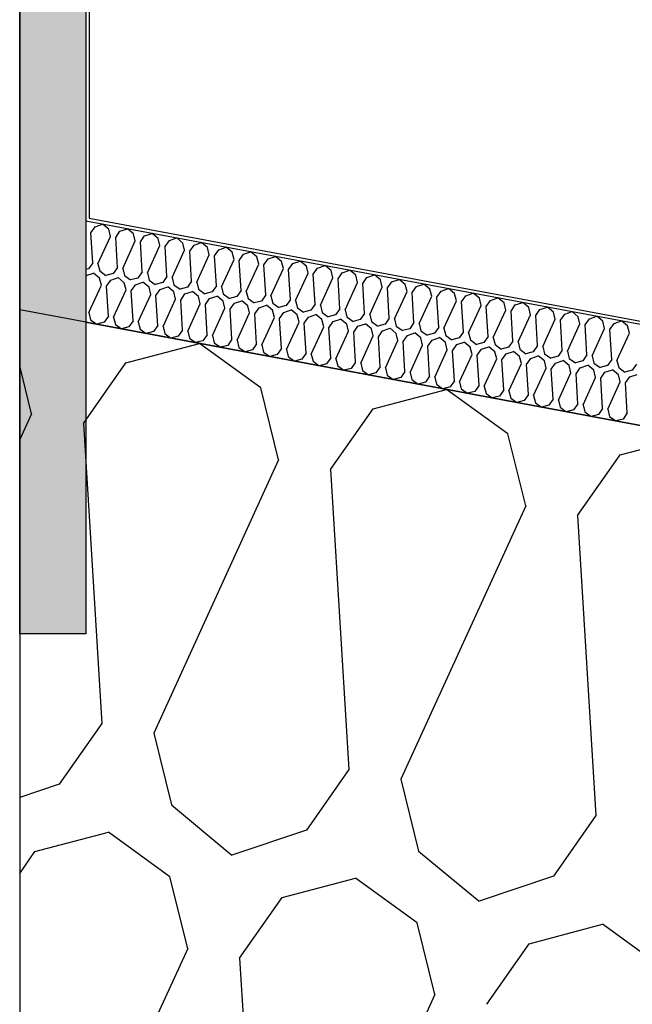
# Model space of a CAD drawing. Header units: millimetres. Extents: x -20520 to 12860, y -2780 to 10870.
# Tile 15 of 147: x -12900 to -12715, y 8038 to 8335. Entities that reach past the tile are written whole.
import ezdxf
from ezdxf.enums import TextEntityAlignment as Align

# ---------------------------------------------------------------- set-up
doc = ezdxf.new("R2010")
doc.units = ezdxf.units.MM
doc.header["$LTSCALE"] = 0.5
doc.header["$MEASUREMENT"] = 0
doc.linetypes.add('Akselinje', pattern=[1500, 1000, -200, 100, -200])
doc.linetypes.add('PLINE', pattern=[0])
for name, color, linetype in [('223- Bjelker (Skravur)(Nye konstruksjoner)', 7, 'Continuous'), ('231- Bærende yttervegger (Skravur)(Nye konstruksjoner)', 7, 'Continuous'), ('262- Taktekking (Skravur)(Nye konstruksjoner)', 7, 'Continuous'), ('82-- Modullinjer(Nye konstruksjoner)', 7, 'Continuous'), ('858- Detaljer(Nye konstruksjoner)', 7, 'Continuous')]:
    doc.layers.add(name, color=color, linetype=linetype)
doc.layers.add('262- Taktekking(Nye konstruksjoner)', color=7, linetype='Continuous', lineweight=0)
doc.styles.add('GENERATED_STYLE_1', font='arial.ttf')
doc.linetypes.add('Membran', pattern='A,0,[2,A-2607.160 Prinsippsnitt fløy F1.Shx,S=0.253968,R=0,X=0,Y=0],-32,0', length=32)

# ---------------------------------------------------------------- blocks, each defined once
blk = doc.blocks.new('*X26')
at = {"layer": '262- Taktekking (Skravur)(Nye konstruksjoner)', "linetype": 'PLINE'}
for p, q in [((-12878.48, 8270.98), (-12877.2, 8272.81)), ((-12877.2, 8272.81), (-12874.95, 8273.56)), ((-12873.13, 8272.05), (-12874.95, 8273.56)), ((-12872.59, 8269.88), (-12873.13, 8272.05)), ((-12869.74, 8271.42), (-12867.49, 8272.17)), ((-12865.67, 8270.66), (-12867.49, 8272.17)), ((-12877.93, 8261.92), (-12878.48, 8270.98)), ((-12876.36, 8261.63), (-12872.59, 8269.88)), ((-12871.02, 8269.59), (-12869.74, 8271.42)), ((-12870.47, 8260.54), (-12871.02, 8269.59)), ((-12865.13, 8268.49), (-12865.67, 8270.66)), ((-12863.56, 8268.2), (-12862.28, 8270.03)), ((-12862.28, 8270.03), (-12860.03, 8270.79)), ((-12858.21, 8269.27), (-12860.03, 8270.79)), ((-12857.67, 8267.1), (-12858.21, 8269.27)), ((-12854.82, 8268.64), (-12852.57, 8269.4)), ((-12850.75, 8267.88), (-12852.57, 8269.4)), ((-12868.9, 8260.24), (-12865.13, 8268.49)), ((-12863.01, 8259.15), (-12863.56, 8268.2)), ((-12861.44, 8258.85), (-12857.67, 8267.1)), ((-12856.1, 8266.81), (-12854.82, 8268.64)), ((-12855.55, 8257.76), (-12856.1, 8266.81)), ((-12850.21, 8265.71), (-12850.75, 8267.88)), ((-12848.64, 8265.42), (-12847.36, 8267.25)), ((-12847.36, 8267.25), (-12845.11, 8268.01)), ((-12843.29, 8266.49), (-12845.11, 8268.01)), ((-12842.75, 8264.32), (-12843.29, 8266.49)), ((-12839.9, 8265.86), (-12837.65, 8266.62)), ((-12835.83, 8265.1), (-12837.65, 8266.62)), ((-12853.98, 8257.47), (-12850.21, 8265.71)), ((-12848.09, 8256.37), (-12848.64, 8265.42)), ((-12846.53, 8256.08), (-12842.75, 8264.32)), ((-12841.18, 8264.03), (-12839.9, 8265.86)), ((-12840.63, 8254.98), (-12841.18, 8264.03)), ((-12839.07, 8254.69), (-12835.29, 8262.93)), ((-12835.29, 8262.93), (-12835.83, 8265.1)), ((-12833.72, 8262.64), (-12832.44, 8264.47)), ((-12832.44, 8264.47), (-12830.19, 8265.23)), ((-12828.37, 8263.71), (-12830.19, 8265.23)), ((-12827.83, 8261.54), (-12828.37, 8263.71)), ((-12826.27, 8261.25), (-12824.98, 8263.08)), ((-12824.98, 8263.08), (-12822.74, 8263.84)), ((-12820.91, 8262.32), (-12822.74, 8263.84)), ((-12879.21, 8260.1), (-12880, 8259.89)), ((-12877.93, 8261.92), (-12879.21, 8260.1)), ((-12876.36, 8261.63), (-12875.83, 8259.47)), ((-12870.47, 8260.54), (-12871.75, 8258.71)), ((-12868.9, 8260.24), (-12868.37, 8258.08)), ((-12833.17, 8253.59), (-12833.72, 8262.64)), ((-12831.61, 8253.3), (-12827.83, 8261.54)), ((-12825.71, 8252.2), (-12826.27, 8261.25)), ((-12824.15, 8251.91), (-12820.37, 8260.16)), ((-12820.37, 8260.16), (-12820.91, 8262.32)), ((-12818.81, 8259.86), (-12817.52, 8261.69)), ((-12817.52, 8261.69), (-12815.28, 8262.45)), ((-12813.45, 8260.93), (-12815.28, 8262.45)), ((-12812.91, 8258.77), (-12813.45, 8260.93)), ((-12811.35, 8258.47), (-12810.06, 8260.3)), ((-12810.06, 8260.3), (-12807.82, 8261.06)), ((-12805.99, 8259.54), (-12807.82, 8261.06)), ((-12880, 8257.99), (-12879.95, 8258.06)), ((-12879.95, 8258.06), (-12877.7, 8258.82)), ((-12875.87, 8257.3), (-12877.7, 8258.82)), ((-12875.34, 8255.13), (-12875.87, 8257.3)), ((-12875.83, 8259.47), (-12873.97, 8258.12)), ((-12871.75, 8258.71), (-12873.97, 8258.12)), ((-12872.49, 8256.67), (-12870.24, 8257.43)), ((-12868.41, 8255.91), (-12870.24, 8257.43)), ((-12868.37, 8258.08), (-12866.51, 8256.73)), ((-12864.29, 8257.32), (-12866.51, 8256.73)), ((-12863.01, 8259.15), (-12864.29, 8257.32)), ((-12861.44, 8258.85), (-12860.91, 8256.69)), ((-12855.55, 8257.76), (-12856.83, 8255.93)), ((-12853.98, 8257.47), (-12853.45, 8255.3)), ((-12818.25, 8250.81), (-12818.81, 8259.86)), ((-12816.69, 8250.52), (-12812.91, 8258.77)), ((-12810.79, 8249.42), (-12811.35, 8258.47)), ((-12809.23, 8249.13), (-12805.45, 8257.38)), ((-12805.45, 8257.38), (-12805.99, 8259.54)), ((-12803.89, 8257.09), (-12802.61, 8258.91)), ((-12803.33, 8248.03), (-12803.89, 8257.09)), ((-12802.61, 8258.91), (-12800.36, 8259.67)), ((-12798.53, 8258.15), (-12800.36, 8259.67)), ((-12797.99, 8255.99), (-12798.53, 8258.15)), ((-12796.43, 8255.7), (-12795.15, 8257.52)), ((-12795.15, 8257.52), (-12792.9, 8258.28)), ((-12791.07, 8256.77), (-12792.9, 8258.28)), ((-12879.11, 8246.89), (-12875.34, 8255.13)), ((-12873.77, 8254.84), (-12872.49, 8256.67)), ((-12873.22, 8245.79), (-12873.77, 8254.84)), ((-12867.88, 8253.74), (-12868.41, 8255.91)), ((-12866.31, 8253.45), (-12865.03, 8255.28)), ((-12865.03, 8255.28), (-12862.78, 8256.04)), ((-12860.95, 8254.52), (-12862.78, 8256.04)), ((-12860.42, 8252.36), (-12860.95, 8254.52)), ((-12860.91, 8256.69), (-12859.05, 8255.34)), ((-12856.83, 8255.93), (-12859.05, 8255.34)), ((-12857.57, 8253.89), (-12855.32, 8254.65)), ((-12853.49, 8253.13), (-12855.32, 8254.65)), ((-12853.45, 8255.3), (-12851.59, 8253.95)), ((-12849.37, 8254.54), (-12851.59, 8253.95)), ((-12848.09, 8256.37), (-12849.37, 8254.54)), ((-12846.53, 8256.08), (-12845.99, 8253.91)), ((-12840.63, 8254.98), (-12841.91, 8253.15)), ((-12839.07, 8254.69), (-12838.53, 8252.52)), ((-12801.77, 8247.74), (-12797.99, 8255.99)), ((-12795.88, 8246.64), (-12796.43, 8255.7)), ((-12794.31, 8246.35), (-12790.53, 8254.6)), ((-12790.53, 8254.6), (-12791.07, 8256.77)), ((-12788.97, 8254.31), (-12787.69, 8256.13)), ((-12788.42, 8245.25), (-12788.97, 8254.31)), ((-12787.69, 8256.13), (-12785.44, 8256.89)), ((-12783.61, 8255.38), (-12785.44, 8256.89)), ((-12783.07, 8253.21), (-12783.61, 8255.38)), ((-12781.51, 8252.92), (-12780.23, 8254.75)), ((-12780.23, 8254.75), (-12777.98, 8255.5)), ((-12776.15, 8253.99), (-12777.98, 8255.5)), ((-12772.77, 8253.36), (-12770.52, 8254.11)), ((-12768.69, 8252.6), (-12770.52, 8254.11)), ((-12871.65, 8245.5), (-12867.88, 8253.74)), ((-12865.76, 8244.4), (-12866.31, 8253.45)), ((-12864.19, 8244.11), (-12860.42, 8252.36)), ((-12858.85, 8252.06), (-12857.57, 8253.89)), ((-12858.3, 8243.01), (-12858.85, 8252.06)), ((-12852.96, 8250.97), (-12853.49, 8253.13)), ((-12851.39, 8250.67), (-12850.11, 8252.5)), ((-12850.11, 8252.5), (-12847.86, 8253.26)), ((-12846.03, 8251.74), (-12847.86, 8253.26)), ((-12845.5, 8249.58), (-12846.03, 8251.74)), ((-12845.99, 8253.91), (-12844.13, 8252.57)), ((-12841.91, 8253.15), (-12844.13, 8252.57)), ((-12843.93, 8249.29), (-12842.65, 8251.11)), ((-12842.65, 8251.11), (-12840.4, 8251.87)), ((-12838.58, 8250.35), (-12840.4, 8251.87)), ((-12838.53, 8252.52), (-12836.67, 8251.18)), ((-12834.45, 8251.76), (-12836.67, 8251.18)), ((-12833.17, 8253.59), (-12834.45, 8251.76)), ((-12831.61, 8253.3), (-12831.07, 8251.13)), ((-12831.07, 8251.13), (-12829.21, 8249.79)), ((-12825.71, 8252.2), (-12826.99, 8250.37)), ((-12824.15, 8251.91), (-12823.61, 8249.74)), ((-12786.85, 8244.96), (-12783.07, 8253.21)), ((-12780.96, 8243.86), (-12781.51, 8252.92)), ((-12779.39, 8243.57), (-12775.61, 8251.82)), ((-12775.61, 8251.82), (-12776.15, 8253.99)), ((-12774.05, 8251.53), (-12772.77, 8253.36)), ((-12773.5, 8242.47), (-12774.05, 8251.53)), ((-12768.16, 8250.43), (-12768.69, 8252.6)), ((-12766.59, 8250.14), (-12765.31, 8251.97)), ((-12765.31, 8251.97), (-12763.06, 8252.72)), ((-12761.23, 8251.21), (-12763.06, 8252.72)), ((-12760.7, 8249.04), (-12761.23, 8251.21)), ((-12757.85, 8250.58), (-12755.6, 8251.34)), ((-12753.77, 8249.82), (-12755.6, 8251.34)), ((-12856.73, 8242.72), (-12852.96, 8250.97)), ((-12850.84, 8241.62), (-12851.39, 8250.67)), ((-12849.27, 8241.33), (-12845.5, 8249.58)), ((-12843.38, 8240.23), (-12843.93, 8249.29)), ((-12841.81, 8239.94), (-12838.04, 8248.19)), ((-12838.04, 8248.19), (-12838.58, 8250.35)), ((-12836.47, 8247.9), (-12835.19, 8249.72)), ((-12835.19, 8249.72), (-12832.94, 8250.48)), ((-12831.12, 8248.97), (-12832.94, 8250.48)), ((-12830.58, 8246.8), (-12831.12, 8248.97)), ((-12826.99, 8250.37), (-12829.21, 8249.79)), ((-12829.01, 8246.51), (-12827.73, 8248.33)), ((-12827.73, 8248.33), (-12825.48, 8249.09)), ((-12823.66, 8247.58), (-12825.48, 8249.09)), ((-12823.61, 8249.74), (-12821.75, 8248.4)), ((-12819.54, 8248.98), (-12821.75, 8248.4)), ((-12818.25, 8250.81), (-12819.54, 8248.98)), ((-12816.69, 8250.52), (-12816.15, 8248.35)), ((-12816.15, 8248.35), (-12814.29, 8247.01)), ((-12810.79, 8249.42), (-12812.08, 8247.59)), ((-12809.23, 8249.13), (-12808.69, 8246.96)), ((-12771.93, 8242.18), (-12768.16, 8250.43)), ((-12766.04, 8241.09), (-12766.59, 8250.14)), ((-12764.47, 8240.79), (-12760.7, 8249.04)), ((-12759.13, 8248.75), (-12757.85, 8250.58)), ((-12758.58, 8239.7), (-12759.13, 8248.75)), ((-12753.24, 8247.65), (-12753.77, 8249.82)), ((-12751.67, 8247.36), (-12750.39, 8249.19)), ((-12750.39, 8249.19), (-12748.14, 8249.95)), ((-12746.31, 8248.43), (-12748.14, 8249.95)), ((-12745.78, 8246.26), (-12746.31, 8248.43)), ((-12742.93, 8247.8), (-12740.68, 8248.56)), ((-12738.85, 8247.04), (-12740.68, 8248.56)), ((-12879.11, 8246.89), (-12878.57, 8244.72)), ((-12873.22, 8245.79), (-12874.5, 8243.96)), ((-12871.65, 8245.5), (-12871.11, 8243.33)), ((-12835.92, 8238.84), (-12836.47, 8247.9)), ((-12834.35, 8238.55), (-12830.58, 8246.8)), ((-12828.46, 8237.45), (-12829.01, 8246.51)), ((-12826.89, 8237.16), (-12823.12, 8245.41)), ((-12823.12, 8245.41), (-12823.66, 8247.58)), ((-12821.55, 8245.12), (-12820.27, 8246.95)), ((-12821, 8236.06), (-12821.55, 8245.12)), ((-12820.27, 8246.95), (-12818.02, 8247.7)), ((-12816.2, 8246.19), (-12818.02, 8247.7)), ((-12815.66, 8244.02), (-12816.2, 8246.19)), ((-12812.08, 8247.59), (-12814.29, 8247.01)), ((-12814.09, 8243.73), (-12812.81, 8245.56)), ((-12812.81, 8245.56), (-12810.56, 8246.31)), ((-12808.74, 8244.8), (-12810.56, 8246.31)), ((-12808.69, 8246.96), (-12806.83, 8245.62)), ((-12804.62, 8246.2), (-12806.83, 8245.62)), ((-12803.33, 8248.03), (-12804.62, 8246.2)), ((-12801.77, 8247.74), (-12801.23, 8245.57)), ((-12801.23, 8245.57), (-12799.37, 8244.23)), ((-12795.88, 8246.64), (-12797.16, 8244.81)), ((-12794.31, 8246.35), (-12793.77, 8244.18)), ((-12788.42, 8245.25), (-12789.7, 8243.43)), ((-12757.01, 8239.4), (-12753.24, 8247.65)), ((-12751.12, 8238.31), (-12751.67, 8247.36)), ((-12749.55, 8238.02), (-12745.78, 8246.26)), ((-12744.21, 8245.97), (-12742.93, 8247.8)), ((-12743.66, 8236.92), (-12744.21, 8245.97)), ((-12738.32, 8244.87), (-12738.85, 8247.04)), ((-12736.75, 8244.58), (-12735.47, 8246.41)), ((-12735.47, 8246.41), (-12733.22, 8247.17)), ((-12731.39, 8245.65), (-12733.22, 8247.17)), ((-12730.86, 8243.48), (-12731.39, 8245.65)), ((-12728.01, 8245.02), (-12725.76, 8245.78)), ((-12723.93, 8244.26), (-12725.76, 8245.78)), ((-12878.57, 8244.72), (-12876.72, 8243.38)), ((-12874.5, 8243.96), (-12876.72, 8243.38)), ((-12871.11, 8243.33), (-12869.26, 8241.99)), ((-12867.04, 8242.57), (-12869.26, 8241.99)), ((-12865.76, 8244.4), (-12867.04, 8242.57)), ((-12864.19, 8244.11), (-12863.65, 8241.94)), ((-12858.3, 8243.01), (-12859.58, 8241.18)), ((-12856.73, 8242.72), (-12856.19, 8240.55)), ((-12819.43, 8235.77), (-12815.66, 8244.02)), ((-12813.54, 8234.67), (-12814.09, 8243.73)), ((-12811.97, 8234.38), (-12808.2, 8242.63)), ((-12808.2, 8242.63), (-12808.74, 8244.8)), ((-12806.63, 8242.34), (-12805.35, 8244.17)), ((-12806.08, 8233.29), (-12806.63, 8242.34)), ((-12805.35, 8244.17), (-12803.1, 8244.92)), ((-12801.28, 8243.41), (-12803.1, 8244.92)), ((-12800.74, 8241.24), (-12801.28, 8243.41)), ((-12797.16, 8244.81), (-12799.37, 8244.23)), ((-12799.17, 8240.95), (-12797.89, 8242.78)), ((-12797.89, 8242.78), (-12795.64, 8243.54)), ((-12793.82, 8242.02), (-12795.64, 8243.54)), ((-12793.77, 8244.18), (-12791.91, 8242.84)), ((-12789.7, 8243.43), (-12791.91, 8242.84)), ((-12790.43, 8241.39), (-12788.18, 8242.15)), ((-12786.36, 8240.63), (-12788.18, 8242.15)), ((-12786.85, 8244.96), (-12786.31, 8242.79)), ((-12786.31, 8242.79), (-12784.45, 8241.45)), ((-12780.96, 8243.86), (-12782.24, 8242.04)), ((-12779.39, 8243.57), (-12778.85, 8241.41)), ((-12773.5, 8242.47), (-12774.78, 8240.65)), ((-12771.93, 8242.18), (-12771.39, 8240.02)), ((-12742.09, 8236.63), (-12738.32, 8244.87)), ((-12736.2, 8235.53), (-12736.75, 8244.58)), ((-12734.63, 8235.24), (-12730.86, 8243.48)), ((-12729.29, 8243.19), (-12728.01, 8245.02)), ((-12728.74, 8234.14), (-12729.29, 8243.19)), ((-12723.4, 8242.09), (-12723.93, 8244.26)), ((-12721.83, 8241.8), (-12720.55, 8243.63)), ((-12720.55, 8243.63), (-12718.3, 8244.39)), ((-12716.47, 8242.87), (-12718.3, 8244.39)), ((-12715.94, 8240.71), (-12716.47, 8242.87)), ((-12863.65, 8241.94), (-12861.8, 8240.6)), ((-12859.58, 8241.18), (-12861.8, 8240.6)), ((-12856.19, 8240.55), (-12854.34, 8239.21)), ((-12852.12, 8239.79), (-12854.34, 8239.21)), ((-12850.84, 8241.62), (-12852.12, 8239.79)), ((-12849.27, 8241.33), (-12848.73, 8239.16)), ((-12848.73, 8239.16), (-12846.88, 8237.82)), ((-12843.38, 8240.23), (-12844.66, 8238.4)), ((-12841.81, 8239.94), (-12841.27, 8237.77)), ((-12804.51, 8232.99), (-12800.74, 8241.24)), ((-12798.62, 8231.9), (-12799.17, 8240.95)), ((-12797.05, 8231.6), (-12793.28, 8239.85)), ((-12793.28, 8239.85), (-12793.82, 8242.02)), ((-12791.71, 8239.56), (-12790.43, 8241.39)), ((-12791.16, 8230.51), (-12791.71, 8239.56)), ((-12785.82, 8238.46), (-12786.36, 8240.63)), ((-12782.24, 8242.04), (-12784.45, 8241.45)), ((-12784.25, 8238.17), (-12782.97, 8240)), ((-12782.97, 8240), (-12780.72, 8240.76)), ((-12778.9, 8239.24), (-12780.72, 8240.76)), ((-12778.36, 8237.07), (-12778.9, 8239.24)), ((-12778.85, 8241.41), (-12776.99, 8240.06)), ((-12774.78, 8240.65), (-12776.99, 8240.06)), ((-12775.51, 8238.61), (-12773.26, 8239.37)), ((-12771.44, 8237.85), (-12773.26, 8239.37)), ((-12771.39, 8240.02), (-12769.53, 8238.67)), ((-12767.32, 8239.26), (-12769.53, 8238.67)), ((-12766.04, 8241.09), (-12767.32, 8239.26)), ((-12764.47, 8240.79), (-12763.93, 8238.63)), ((-12758.58, 8239.7), (-12759.86, 8237.87)), ((-12757.01, 8239.4), (-12756.47, 8237.24)), ((-12727.17, 8233.85), (-12723.4, 8242.09)), ((-12721.28, 8232.75), (-12721.83, 8241.8)), ((-12719.71, 8232.46), (-12715.94, 8240.71)), ((-12844.66, 8238.4), (-12846.88, 8237.82)), ((-12841.27, 8237.77), (-12839.42, 8236.43)), ((-12837.2, 8237.01), (-12839.42, 8236.43)), ((-12835.92, 8238.84), (-12837.2, 8237.01)), ((-12834.35, 8238.55), (-12833.82, 8236.38)), ((-12833.82, 8236.38), (-12831.96, 8235.04)), ((-12828.46, 8237.45), (-12829.74, 8235.63)), ((-12826.89, 8237.16), (-12826.36, 8234.99)), ((-12789.59, 8230.22), (-12785.82, 8238.46)), ((-12783.7, 8229.12), (-12784.25, 8238.17)), ((-12782.13, 8228.83), (-12778.36, 8237.07)), ((-12776.79, 8236.78), (-12775.51, 8238.61)), ((-12776.24, 8227.73), (-12776.79, 8236.78)), ((-12770.9, 8235.68), (-12771.44, 8237.85)), ((-12769.33, 8235.39), (-12768.05, 8237.22)), ((-12768.05, 8237.22), (-12765.8, 8237.98)), ((-12763.98, 8236.46), (-12765.8, 8237.98)), ((-12763.44, 8234.29), (-12763.98, 8236.46)), ((-12763.93, 8238.63), (-12762.07, 8237.28)), ((-12759.86, 8237.87), (-12762.07, 8237.28)), ((-12760.59, 8235.83), (-12758.34, 8236.59)), ((-12756.52, 8235.07), (-12758.34, 8236.59)), ((-12756.47, 8237.24), (-12754.62, 8235.89)), ((-12752.4, 8236.48), (-12754.62, 8235.89)), ((-12751.12, 8238.31), (-12752.4, 8236.48)), ((-12749.55, 8238.02), (-12749.01, 8235.85)), ((-12743.66, 8236.92), (-12744.94, 8235.09)), ((-12742.09, 8236.63), (-12741.55, 8234.46)), ((-12829.74, 8235.63), (-12831.96, 8235.04)), ((-12826.36, 8234.99), (-12824.5, 8233.65)), ((-12822.28, 8234.24), (-12824.5, 8233.65)), ((-12821, 8236.06), (-12822.28, 8234.24)), ((-12819.43, 8235.77), (-12818.9, 8233.61)), ((-12818.9, 8233.61), (-12817.04, 8232.26)), ((-12813.54, 8234.67), (-12814.82, 8232.85)), ((-12811.97, 8234.38), (-12811.44, 8232.22)), ((-12806.08, 8233.29), (-12807.36, 8231.46)), ((-12774.68, 8227.44), (-12770.9, 8235.68)), ((-12768.78, 8226.34), (-12769.33, 8235.39)), ((-12767.22, 8226.05), (-12763.44, 8234.29)), ((-12761.87, 8234), (-12760.59, 8235.83)), ((-12761.32, 8224.95), (-12761.87, 8234)), ((-12755.98, 8232.91), (-12756.52, 8235.07)), ((-12754.42, 8232.61), (-12753.13, 8234.44)), ((-12753.13, 8234.44), (-12750.89, 8235.2)), ((-12749.06, 8233.68), (-12750.89, 8235.2)), ((-12748.52, 8231.52), (-12749.06, 8233.68)), ((-12749.01, 8235.85), (-12747.16, 8234.5)), ((-12744.94, 8235.09), (-12747.16, 8234.5)), ((-12745.67, 8233.05), (-12743.43, 8233.81)), ((-12741.6, 8232.29), (-12743.43, 8233.81)), ((-12741.55, 8234.46), (-12739.7, 8233.12)), ((-12737.48, 8233.7), (-12739.7, 8233.12)), ((-12736.2, 8235.53), (-12737.48, 8233.7)), ((-12734.63, 8235.24), (-12734.09, 8233.07)), ((-12728.74, 8234.14), (-12730.02, 8232.31)), ((-12727.17, 8233.85), (-12726.63, 8231.68)), ((-12814.82, 8232.85), (-12817.04, 8232.26)), ((-12811.44, 8232.22), (-12809.58, 8230.87)), ((-12807.36, 8231.46), (-12809.58, 8230.87)), ((-12804.51, 8232.99), (-12803.98, 8230.83)), ((-12803.98, 8230.83), (-12802.12, 8229.48)), ((-12798.62, 8231.9), (-12799.9, 8230.07)), ((-12797.05, 8231.6), (-12796.52, 8229.44)), ((-12791.16, 8230.51), (-12792.44, 8228.68)), ((-12759.76, 8224.66), (-12755.98, 8232.91)), ((-12753.86, 8223.56), (-12754.42, 8232.61)), ((-12752.3, 8223.27), (-12748.52, 8231.52)), ((-12746.96, 8231.22), (-12745.67, 8233.05)), ((-12746.4, 8222.17), (-12746.96, 8231.22)), ((-12741.06, 8230.13), (-12741.6, 8232.29)), ((-12739.5, 8229.83), (-12738.21, 8231.66)), ((-12738.21, 8231.66), (-12735.97, 8232.42)), ((-12734.14, 8230.9), (-12735.97, 8232.42)), ((-12733.6, 8228.74), (-12734.14, 8230.9)), ((-12734.09, 8233.07), (-12732.24, 8231.73)), ((-12730.02, 8232.31), (-12732.24, 8231.73)), ((-12732.04, 8228.45), (-12730.76, 8230.27)), ((-12730.76, 8230.27), (-12728.51, 8231.03)), ((-12726.68, 8229.52), (-12728.51, 8231.03)), ((-12726.63, 8231.68), (-12724.78, 8230.34)), ((-12722.56, 8230.92), (-12724.78, 8230.34)), ((-12721.28, 8232.75), (-12722.56, 8230.92)), ((-12719.71, 8232.46), (-12719.17, 8230.29)), ((-12719.17, 8230.29), (-12717.32, 8228.95)), ((-12713.82, 8231.36), (-12715.1, 8229.53)), ((-12799.9, 8230.07), (-12802.12, 8229.48)), ((-12796.52, 8229.44), (-12794.66, 8228.09)), ((-12792.44, 8228.68), (-12794.66, 8228.09)), ((-12789.59, 8230.22), (-12789.06, 8228.05)), ((-12789.06, 8228.05), (-12787.2, 8226.7)), ((-12784.98, 8227.29), (-12787.2, 8226.7)), ((-12783.7, 8229.12), (-12784.98, 8227.29)), ((-12782.13, 8228.83), (-12781.6, 8226.66)), ((-12776.24, 8227.73), (-12777.52, 8225.9)), ((-12774.68, 8227.44), (-12774.14, 8225.27)), ((-12744.84, 8221.88), (-12741.06, 8230.13)), ((-12738.94, 8220.78), (-12739.5, 8229.83)), ((-12737.38, 8220.49), (-12733.6, 8228.74)), ((-12731.48, 8219.39), (-12732.04, 8228.45)), ((-12729.92, 8219.1), (-12726.14, 8227.35)), ((-12726.14, 8227.35), (-12726.68, 8229.52)), ((-12724.58, 8227.06), (-12723.3, 8228.88)), ((-12723.3, 8228.88), (-12721.05, 8229.64)), ((-12719.22, 8228.13), (-12721.05, 8229.64)), ((-12718.68, 8225.96), (-12719.22, 8228.13)), ((-12715.1, 8229.53), (-12717.32, 8228.95)), ((-12717.12, 8225.67), (-12715.84, 8227.5)), ((-12715.84, 8227.5), (-12713.59, 8228.25)), ((-12781.6, 8226.66), (-12779.74, 8225.32)), ((-12777.52, 8225.9), (-12779.74, 8225.32)), ((-12774.14, 8225.27), (-12772.28, 8223.93)), ((-12770.06, 8224.51), (-12772.28, 8223.93)), ((-12768.78, 8226.34), (-12770.06, 8224.51)), ((-12767.22, 8226.05), (-12766.68, 8223.88)), ((-12761.32, 8224.95), (-12762.6, 8223.12)), ((-12759.76, 8224.66), (-12759.22, 8222.49)), ((-12724.03, 8218), (-12724.58, 8227.06)), ((-12722.46, 8217.71), (-12718.68, 8225.96)), ((-12716.57, 8216.61), (-12717.12, 8225.67)), ((-12766.68, 8223.88), (-12764.82, 8222.54)), ((-12762.6, 8223.12), (-12764.82, 8222.54)), ((-12759.22, 8222.49), (-12757.36, 8221.15)), ((-12755.14, 8221.73), (-12757.36, 8221.15)), ((-12753.86, 8223.56), (-12755.14, 8221.73)), ((-12752.3, 8223.27), (-12751.76, 8221.1)), ((-12746.4, 8222.17), (-12747.69, 8220.34)), ((-12744.84, 8221.88), (-12744.3, 8219.71)), ((-12751.76, 8221.1), (-12749.9, 8219.76)), ((-12747.69, 8220.34), (-12749.9, 8219.76)), ((-12744.3, 8219.71), (-12742.44, 8218.37)), ((-12740.23, 8218.95), (-12742.44, 8218.37)), ((-12738.94, 8220.78), (-12740.23, 8218.95)), ((-12737.38, 8220.49), (-12736.84, 8218.32)), ((-12731.48, 8219.39), (-12732.77, 8217.56)), ((-12729.92, 8219.1), (-12729.38, 8216.93)), ((-12736.84, 8218.32), (-12734.98, 8216.98)), ((-12732.77, 8217.56), (-12734.98, 8216.98)), ((-12729.38, 8216.93), (-12727.52, 8215.59)), ((-12725.31, 8216.17), (-12727.52, 8215.59)), ((-12724.03, 8218), (-12725.31, 8216.17)), ((-12722.46, 8217.71), (-12721.92, 8215.54)), ((-12721.92, 8215.54), (-12720.06, 8214.2)), ((-12716.57, 8216.61), (-12717.85, 8214.79)), ((-12717.85, 8214.79), (-12720.06, 8214.2))]:
    blk.add_line(p, q, dxfattribs=at)
blk = doc.blocks.new('*X27')
at = {"layer": '223- Bjelker (Skravur)(Nye konstruksjoner)', "linetype": 'PLINE'}
for p, q in [((-12867.93, 8231.76), (-12845.76, 8237.61)), ((-12827.19, 8224.18), (-12845.76, 8237.61)), ((-12896.41, 8216.4), (-12900, 8230.88)), ((-12880.74, 8213.48), (-12867.93, 8231.76)), ((-12821.82, 8202.51), (-12827.19, 8224.18)), ((-12793.33, 8217.87), (-12771.17, 8223.72)), ((-12752.59, 8210.28), (-12771.17, 8223.72)), ((-12896.41, 8216.4), (-12900, 8208.56)), ((-12806.14, 8199.59), (-12793.33, 8217.87)), ((-12880.74, 8213.48), (-12875.22, 8122.95)), ((-12747.22, 8188.61), (-12752.59, 8210.28)), ((-12718.74, 8203.98), (-12696.57, 8209.83)), ((-12731.55, 8185.7), (-12718.74, 8203.98)), ((-12821.82, 8202.51), (-12859.55, 8120.03)), ((-12806.14, 8199.59), (-12800.63, 8109.06)), ((-12747.22, 8188.61), (-12784.96, 8106.14)), ((-12731.55, 8185.7), (-12726.03, 8095.17)), ((-12875.22, 8122.95), (-12888.04, 8104.67)), ((-12859.55, 8120.03), (-12854.18, 8098.36)), ((-12800.63, 8109.06), (-12813.44, 8090.78)), ((-12784.96, 8106.14), (-12779.59, 8084.47)), ((-12888.04, 8104.67), (-12900, 8100.64)), ((-12854.18, 8098.36), (-12835.93, 8083.2)), ((-12726.03, 8095.17), (-12738.84, 8076.88)), ((-12813.44, 8090.78), (-12835.93, 8083.2)), ((-12895.39, 8084.3), (-12873.23, 8090.15)), ((-12854.65, 8076.71), (-12873.23, 8090.15)), ((-12900, 8077.73), (-12895.39, 8084.3)), ((-12779.59, 8084.47), (-12761.33, 8069.31)), ((-12849.28, 8055.04), (-12854.65, 8076.71)), ((-12820.8, 8070.41), (-12798.63, 8076.25)), ((-12780.05, 8062.82), (-12798.63, 8076.25)), ((-12738.84, 8076.88), (-12761.33, 8069.31)), ((-12833.61, 8052.12), (-12820.8, 8070.41)), ((-12774.68, 8041.15), (-12780.05, 8062.82)), ((-12746.2, 8056.51), (-12724.03, 8062.36)), ((-12705.46, 8048.93), (-12724.03, 8062.36)), ((-12849.28, 8055.04), (-12887.02, 7972.57)), ((-12759.01, 8038.23), (-12746.2, 8056.51)), ((-12833.61, 8052.12), (-12828.09, 7961.59)), ((-12774.68, 8041.15), (-12812.42, 7958.68))]:
    blk.add_line(p, q, dxfattribs=at)
blk = doc.blocks.new('Standard grid marker[2]', base_point=(-12900, 10369.94))
at = {"layer": '82-- Modullinjer(Nye konstruksjoner)', "linetype": 'Akselinje'}
blk.add_line((-12900, 10169.94), (-12900, -2080.08), dxfattribs=at)
at = {"layer": '82-- Modullinjer(Nye konstruksjoner)', "style": 'GENERATED_STYLE_1'}
for tag, p in [('AC_MarkerText_1_0', (-12900, 10707.44)), ('AC_MarkerText_1_1', (-12900, -2442.58))]:
    blk.add_attdef(tag, text='', height=175, rotation=360, dxfattribs=at).set_placement(p, align=Align.TOP_CENTER)

msp = doc.modelspace()

# ---------------------------------------------------------------- hatches: boundary and pattern name
at = {"layer": '262- Taktekking(Nye konstruksjoner)', "linetype": 'Continuous'}
msp.add_hatch(color=256, dxfattribs=at).paths.add_polyline_path([(-12900, 8150), (-12900, 8525), (-12880, 8522.47), (-12880, 8150)])

# ---------------------------------------------------------------- linework, layer by layer
at = {"layer": '223- Bjelker (Skravur)(Nye konstruksjoner)', "linetype": 'PLINE', "flags": 128}
msp.add_lwpolyline([(-12900, 7942.55), (-6445.74, 6740.5), (-6445.74, 7045.66), (-12900, 8247.71)], close=True, dxfattribs=at)
at = {"layer": '231- Bærende yttervegger (Skravur)(Nye konstruksjoner)', "linetype": 'PLINE', "flags": 128}
msp.add_lwpolyline([(-12900, 8150), (-12900, 8525), (-12880, 8522.47), (-12880, 8150)], close=True, dxfattribs=at)
at = {"layer": '262- Taktekking (Skravur)(Nye konstruksjoner)', "linetype": 'PLINE', "flags": 128}
msp.add_lwpolyline([(-12880, 8243.99), (-6225.74, 7004.69), (-6225.74, 7035.2), (-12880, 8274.5)], close=True, dxfattribs=at)
at = {"layer": '858- Detaljer(Nye konstruksjoner)', "linetype": 'Membran'}
msp.add_lwpolyline([(-13179, 8522.78), (-13179, 8579.38), (-12879, 8541.5), (-12879, 8275.33), (-6224.74, 7036.03), (-6224.74, 6860.37), (-729, 6722.98), (-729, 6653), (-231, 6653), (-231, 6950)], dxfattribs=at)

# ---------------------------------------------------------------- block references
at = {"layer": '223- Bjelker (Skravur)(Nye konstruksjoner)', "linetype": 'PLINE'}
msp.add_blockref('*X27', (0, 0), dxfattribs=at)
at = {"layer": '262- Taktekking (Skravur)(Nye konstruksjoner)', "linetype": 'PLINE'}
msp.add_blockref('*X26', (0, 0), dxfattribs=at)
at = {"layer": '82-- Modullinjer(Nye konstruksjoner)', "linetype": 'PLINE'}
msp.add_blockref('Standard grid marker[2]', (-12900, 10369.94), dxfattribs=at)

doc.saveas('drawing.dxf')
